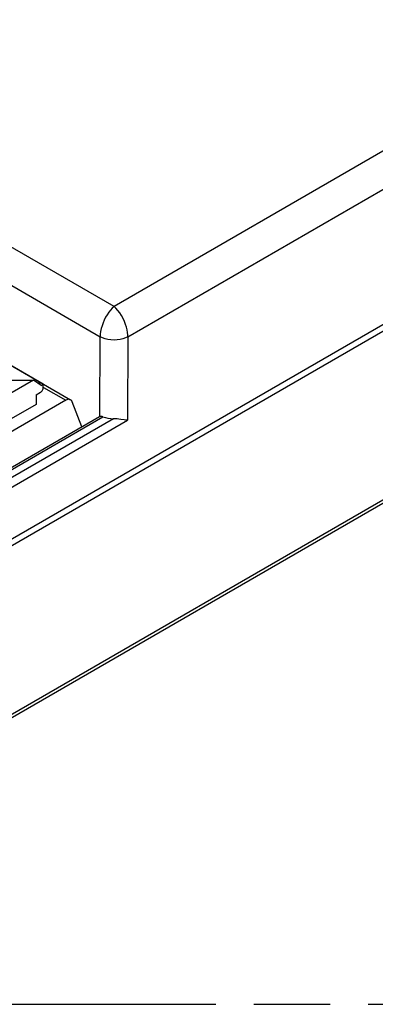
# Model space of a CAD drawing. Header units: millimetres. Extents: x 0 to 210, y 0 to 297.
# Tile 21 of 23: x 85 to 94, y 208 to 233. Entities that reach past the tile are written whole.
import ezdxf

# ---------------------------------------------------------------- set-up
doc = ezdxf.new("R2010")
doc.units = ezdxf.units.MM
doc.header["$LTSCALE"] = 19.36
doc.linetypes.add('PHANTOM', pattern=[0.8, 0.45, -0.05, 0.1, -0.05, 0.1, -0.05])
doc.layers.get('0').update_dxf_attribs({"linetype": 'CONTINUOUS'})
doc.layers.add('DEFAULT_3', color=7, linetype='PHANTOM')

msp = doc.modelspace()

# ---------------------------------------------------------------- linework, layer by layer
at = {"color": 9, "linetype": 'Continuous'}
for p, q in [((123.87, 246.5527), (87.2278, 225.3975)), ((80.6782, 217.0465), (131.3315, 246.291)), ((87.5814, 224.6275), (124.3654, 245.8647)), ((132.7371, 242.8125), (79.2072, 211.9072)), ((87.2278, 225.3975), (77.6414, 230.9321)), ((77.1459, 230.2467), (86.8743, 224.6301)), ((86.8653, 222.6005), (86.8743, 224.6301)), ((87.5814, 224.6275), (87.5719, 222.51)), ((85.4315, 223.3453), (85.9994, 223.0174)), ((79.0872, 218.0594), (86.9443, 222.5957)), ((87.2164, 222.5482), (79.2644, 217.9571)), ((79.3704, 217.7749), (87.5719, 222.51))]:
    msp.add_line(p, q, dxfattribs=at)
at = {"color": 7, "linetype": 'Continuous'}
for p, q in [((131.3887, 246.4835), (80.6299, 217.178)), ((132.8297, 242.7832), (79.0957, 211.76)), ((76.932, 228.3369), (86.1244, 223.0298)), ((85.4292, 223.4231), (84.2625, 224.0967)), ((83.9822, 223.5237), (85.1792, 223.5237)), ((85.1792, 223.5237), (84.5807, 223.1781)), ((85.3792, 223.3942), (85.1792, 223.5237)), ((85.3792, 223.4519), (85.2901, 223.4519)), ((85.3792, 223.3942), (85.4292, 223.4231)), ((85.4292, 223.3414), (85.4292, 223.4231)), ((85.9994, 223.0174), (83.9115, 221.8119)), ((85.2525, 223.1577), (85.3585, 223.2189)), ((85.2525, 223.1577), (85.2525, 222.9127)), ((85.2525, 222.9127), (84.4393, 222.4433)), ((86.4121, 222.3391), (86.1655, 222.979)), ((86.8615, 222.5985), (79.0122, 218.0668)), ((86.8653, 222.6005), (86.8614, 222.5985))]:
    msp.add_line(p, q, dxfattribs=at)
at = {"color": 9, "linetype": 'Continuous'}
for points in [[(87.2278, 225.3975), (87.1819, 225.3559), (87.1366, 225.3068), (87.093, 225.251), (87.0517, 225.1895), (87.0134, 225.1233), (86.9789, 225.0538), (86.9488, 224.9826), (86.9234, 224.9102), (86.9028, 224.8373), (86.8876, 224.7654), (86.878, 224.696), (86.8743, 224.6301)], [(87.5814, 224.6275), (87.5789, 224.6789), (87.5725, 224.7367), (87.5611, 224.8011), (87.5442, 224.8704), (87.5215, 224.9431), (87.4929, 225.0177), (87.4583, 225.0927), (87.4184, 225.1657), (87.3743, 225.2348), (87.3269, 225.2976), (87.2777, 225.352), (87.2279, 225.3975)], [(87.5814, 224.6275), (87.5217, 224.5992), (87.4547, 224.5764), (87.3821, 224.5598), (87.3056, 224.5499), (87.2273, 224.5468), (87.1489, 224.5507), (87.0726, 224.5613), (87.0003, 224.5784), (86.9337, 224.6015), (86.8743, 224.6301)]]:
    msp.add_lwpolyline(points, dxfattribs=at)
at = {"color": 7, "linetype": 'Continuous'}
for points in [[(85.3585, 223.2189), (85.3727, 223.2289), (85.3858, 223.241), (85.3979, 223.2555), (85.4085, 223.2717), (85.4172, 223.289), (85.4238, 223.3068), (85.4277, 223.3241), (85.4292, 223.3414)], [(86.1244, 223.0298), (86.1215, 223.0313), (86.1008, 223.039), (86.0778, 223.0415), (86.0528, 223.0387), (86.0268, 223.0307), (85.9994, 223.0174)], [(86.1655, 222.979), (86.1541, 223.0012), (86.1395, 223.0187), (86.1244, 223.0298)], [(86.9443, 222.5957), (86.9292, 222.6008), (86.9145, 222.6043), (86.9004, 222.6061), (86.8873, 222.6061), (86.8756, 222.6042), (86.8653, 222.6005)], [(87.4879, 222.519), (87.3975, 222.5315), (87.3513, 222.5377), (87.3052, 222.543), (87.26, 222.5468), (87.2164, 222.5482)], [(87.5719, 222.51), (87.5309, 222.5135), (87.4879, 222.519)]]:
    msp.add_lwpolyline(points, dxfattribs=at)
msp.add_ellipse((87.2189, 222.837), major_axis=(0.5, 0), ratio=0.5774651, start_param=-2.1522725, end_param=-1.575832, dxfattribs=at)
at = {"layer": 'DEFAULT_3', "color": 91, "linetype": 'PHANTOM', "true_color": 0x80ff80}
msp.add_line((50.1286, 207.68), (150.1286, 207.68), dxfattribs=at)

doc.saveas('drawing.dxf')
